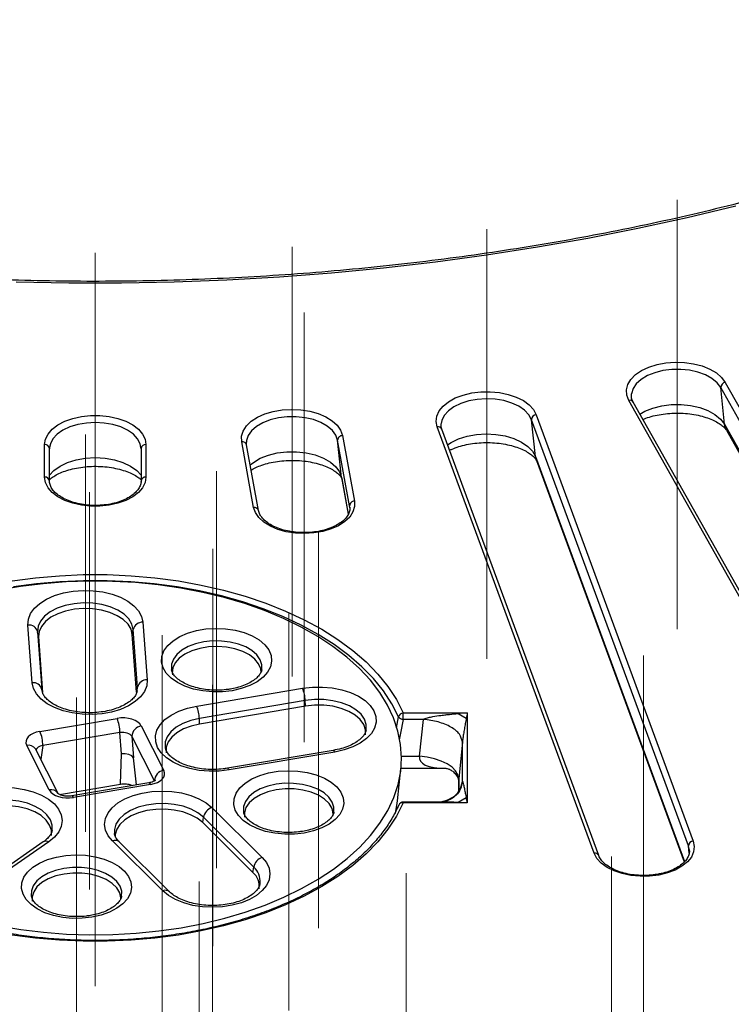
# Model space of a CAD drawing. Header units: millimetres. Extents: x 200 to 5740, y 200 to 4000.
# Tile 19 of 33: x 4318 to 4463, y 2427 to 2628. Entities that reach past the tile are written whole.
import ezdxf

# ---------------------------------------------------------------- set-up
doc = ezdxf.new("R2010")
doc.units = ezdxf.units.MM
doc.header["$LTSCALE"] = 20
doc.linetypes.add('CENTERX2', pattern=[20.32, 12.7, -2.54, 2.54, -2.54])
doc.layers.add('FORMAT', color=7, linetype='Continuous')

msp = doc.modelspace()

# ---------------------------------------------------------------- linework, layer by layer
at = {"color": 7, "linetype": 'Continuous', "lineweight": 25}
for p, q in [((4508.48, 2468.591), (4460.892, 2553.142)), ((4461.669, 2545.654), (4460.892, 2553.142)), ((4461.839, 2554.207), (4509.428, 2469.656)), ((4489.757, 2465.967), (4442.169, 2550.518)), ((4490.629, 2465.641), (4443.04, 2550.192)), ((4423.269, 2547.594), (4455.288, 2460.635)), ((4435.057, 2458.152), (4403.039, 2545.112)), ((4403.827, 2545.799), (4403.814, 2545.649)), ((4454.313, 2459.628), (4422.295, 2546.587)), ((4423.095, 2539.052), (4422.295, 2546.587)), ((4383.714, 2543.345), (4386.151, 2529.959)), ((4435.996, 2457.681), (4403.977, 2544.641)), ((4462.049, 2544.446), (4507.212, 2464.205)), ((4322.923, 2534.882), (4322.923, 2541.506)), ((4343.605, 2541.506), (4343.605, 2534.882)), ((4365.582, 2528.711), (4363.144, 2542.097)), ((4364.102, 2542.167), (4364.09, 2542.02)), ((4366.565, 2528.073), (4364.128, 2541.46)), ((4385.16, 2529.011), (4382.723, 2542.397)), ((4383.536, 2534.813), (4382.723, 2542.397)), ((4323.931, 2540.897), (4323.919, 2540.618)), ((4323.923, 2534.065), (4323.923, 2540.689)), ((4342.609, 2540.618), (4342.591, 2540.952)), ((4342.605, 2540.689), (4342.605, 2534.065)), ((4423.275, 2538.278), (4453.438, 2456.358)), ((4323.919, 2533.994), (4323.923, 2534.065)), ((4342.609, 2533.994), (4342.605, 2534.065)), ((4383.571, 2534.574), (4383.536, 2534.813)), ((4383.571, 2534.574), (4384.889, 2527.336)), ((4385.194, 2528.775), (4385.16, 2529.011)), ((4342.982, 2505.269), (4343.845, 2493.508)), ((4320.389, 2492.934), (4319.526, 2504.696)), ((4321.505, 2503.338), (4322.368, 2491.577)), ((4321.685, 2502.299), (4321.505, 2503.338)), ((4340.824, 2502.767), (4341.004, 2503.815)), ((4341.866, 2492.054), (4341.004, 2503.815)), ((4321.685, 2502.299), (4322.519, 2490.919)), ((4341.687, 2491.005), (4340.824, 2502.767)), ((4341.687, 2491.005), (4341.866, 2492.054)), ((4353.959, 2488.144), (4375.553, 2491.793)), ((4376.109, 2489.29), (4354.516, 2485.641)), ((4376.16, 2488.147), (4376.109, 2489.29)), ((4376.16, 2488.147), (4354.566, 2484.498)), ((4321.974, 2483.006), (4337.709, 2485.665)), ((4354.566, 2484.498), (4354.516, 2485.641)), ((4396.11, 2486.774), (4409.18, 2486.774)), ((4396.11, 2485.454), (4396.11, 2486.774)), ((4400.215, 2485.454), (4396.11, 2485.454)), ((4399.458, 2477.952), (4400.215, 2485.454)), ((4407.294, 2486.635), (4408.971, 2485.667)), ((4409.18, 2486.774), (4409.18, 2468.397)), ((4342.653, 2484.104), (4347.259, 2475.02)), ((4338.269, 2482.786), (4322.533, 2480.127)), ((4338.615, 2478.394), (4338.269, 2482.786)), ((4345.347, 2472.921), (4340.741, 2482.005)), ((4340.741, 2482.005), (4341.087, 2477.613)), ((4408.184, 2480.853), (4407.427, 2473.352)), ((4408.184, 2472.828), (4408.184, 2480.853)), ((4323.875, 2471.068), (4319.269, 2480.152)), ((4325.659, 2470.339), (4321.053, 2479.423)), ((4347.547, 2479.675), (4347.567, 2479.573)), ((4381.816, 2479.125), (4360.222, 2475.476)), ((4382.149, 2478.786), (4360.555, 2475.137)), ((4338.418, 2472.249), (4338.615, 2478.394)), ((4339.39, 2478.434), (4338.615, 2478.394)), ((4340.131, 2478.3), (4339.39, 2478.434)), ((4340.727, 2478.012), (4340.131, 2478.3)), ((4341.087, 2477.613), (4340.727, 2478.012)), ((4394.946, 2468.847), (4395.644, 2475.354)), ((4395.657, 2475.472), (4404.904, 2475.472)), ((4407.408, 2472.967), (4407.408, 2470.767)), ((4325.965, 2470.145), (4338.418, 2472.249)), ((4344.221, 2472.505), (4328.486, 2469.846)), ((4344.554, 2472.166), (4328.819, 2469.507)), ((4408.971, 2469.468), (4407.294, 2468.5)), ((4357.048, 2467.471), (4367.309, 2457.298)), ((4395.157, 2467.871), (4395.194, 2467.983)), ((4403.996, 2468.581), (4396.11, 2468.581)), ((4409.18, 2468.397), (4396.11, 2468.397)), ((4355.182, 2464.394), (4355.337, 2465.49)), ((4365.597, 2455.317), (4355.337, 2465.49)), ((4365.442, 2454.221), (4355.182, 2464.394)), ((4322.641, 2460.457), (4310.709, 2452.201)), ((4323.779, 2460.445), (4311.847, 2452.189)), ((4347.02, 2450.479), (4336.76, 2460.652)), ((4348.428, 2450.266), (4338.168, 2460.439)), ((4454.5, 2458.84), (4454.486, 2458.953)), ((4365.442, 2454.221), (4365.597, 2455.317)), ((4366.874, 2451.923), (4366.894, 2452.058))]:
    msp.add_line(p, q, dxfattribs=at)
at = {"color": 8, "linetype": 'Continuous', "lineweight": 25}
for p, q in [((4461.669, 2545.654), (4507.419, 2464.371)), ((4423.095, 2539.052), (4453.515, 2456.433)), ((4383.536, 2534.813), (4384.895, 2527.35)), ((4385.204, 2528.6), (4385.16, 2529.011)), ((4322.368, 2491.577), (4322.399, 2491.306)), ((4322.422, 2491.265), (4322.368, 2491.577)), ((4341.83, 2491.275), (4341.866, 2492.054)), ((4394.714, 2483.728), (4395.157, 2485.969)), ((4322.533, 2480.127), (4322.139, 2477.282)), ((4341.666, 2472.073), (4341.087, 2477.613)), ((4395.761, 2477.952), (4399.458, 2477.952)), ((4407.427, 2473.352), (4407.427, 2470.784)), ((4408.113, 2472.203), (4408.184, 2472.828)), ((4396.11, 2468.581), (4396.11, 2468.397)), ((4454.486, 2458.953), (4454.313, 2459.628)), ((4454.468, 2458.167), (4454.313, 2459.628))]:
    msp.add_line(p, q, dxfattribs=at)
at = {"color": 7, "linetype": 'Continuous', "lineweight": 25, "flags": 128}
for points in [[(4463.988, 2590.181), (4454.056, 2587.794), (4443.995, 2585.596), (4433.813, 2583.591), (4423.523, 2581.779), (4413.136, 2580.165), (4402.661, 2578.748), (4392.112, 2577.53), (4381.5, 2576.514), (4370.835, 2575.7), (4360.129, 2575.088), (4349.395, 2574.68), (4338.643, 2574.476), (4327.885, 2574.476), (4317.133, 2574.68)], [(4442.169, 2550.518), (4441.749, 2551.592), (4441.678, 2552.693), (4441.96, 2553.783), (4442.583, 2554.824), (4443.527, 2555.782), (4444.759, 2556.623), (4446.239, 2557.319), (4447.914, 2557.846), (4449.729, 2558.186), (4451.622, 2558.328), (4453.527, 2558.267), (4455.381, 2558.005), (4457.119, 2557.551), (4458.684, 2556.92), (4460.02, 2556.134), (4461.084, 2555.219), (4461.839, 2554.207)], [(4403.039, 2545.112), (4402.816, 2546.206), (4402.945, 2547.305), (4403.422, 2548.372), (4404.23, 2549.37), (4405.342, 2550.265), (4406.721, 2551.027), (4408.318, 2551.63), (4410.08, 2552.053), (4411.947, 2552.282), (4413.854, 2552.309), (4415.738, 2552.134), (4417.534, 2551.761), (4419.181, 2551.204), (4420.622, 2550.483), (4421.81, 2549.62), (4422.702, 2548.646), (4423.269, 2547.594)], [(4322.923, 2541.506), (4323.099, 2542.603), (4323.621, 2543.662), (4324.472, 2544.649), (4325.622, 2545.528), (4327.032, 2546.27), (4328.655, 2546.85), (4330.434, 2547.248), (4332.31, 2547.45), (4334.218, 2547.45), (4336.094, 2547.248), (4337.874, 2546.85), (4339.496, 2546.27), (4340.906, 2545.528), (4342.056, 2544.649), (4342.907, 2543.662), (4343.429, 2542.603), (4343.605, 2541.506)], [(4363.144, 2542.097), (4363.121, 2543.199), (4363.448, 2544.284), (4364.116, 2545.316), (4365.1, 2546.26), (4366.369, 2547.083), (4367.877, 2547.758), (4369.575, 2548.261), (4371.404, 2548.575), (4373.302, 2548.69), (4375.204, 2548.602), (4377.046, 2548.314), (4378.764, 2547.835), (4380.301, 2547.182), (4381.604, 2546.377), (4382.629, 2545.448), (4383.34, 2544.425), (4383.714, 2543.345)], [(4343.605, 2534.882), (4343.429, 2533.785), (4342.907, 2532.725), (4342.056, 2531.739), (4340.906, 2530.86), (4339.496, 2530.118), (4337.874, 2529.538), (4336.094, 2529.14), (4334.218, 2528.937), (4332.31, 2528.937), (4330.434, 2529.14), (4328.655, 2529.538), (4327.032, 2530.118), (4325.622, 2530.86), (4324.472, 2531.739), (4323.621, 2532.725), (4323.099, 2533.785), (4322.923, 2534.882)], [(4386.151, 2529.959), (4386.174, 2528.857), (4385.847, 2527.772), (4385.18, 2526.74), (4384.195, 2525.796), (4382.927, 2524.973), (4381.418, 2524.298), (4379.721, 2523.795), (4377.892, 2523.48), (4375.994, 2523.365), (4374.091, 2523.453), (4372.25, 2523.742), (4370.531, 2524.221), (4368.994, 2524.874), (4367.691, 2525.679), (4366.667, 2526.608), (4365.955, 2527.63), (4365.582, 2528.711)], [(4316.313, 2513.709), (4321.086, 2514.345), (4325.929, 2514.771), (4330.815, 2514.985), (4335.714, 2514.985), (4340.599, 2514.771), (4345.442, 2514.345), (4350.215, 2513.709), (4354.892, 2512.867), (4359.446, 2511.824), (4363.849, 2510.584), (4368.079, 2509.157), (4372.109, 2507.549), (4375.918, 2505.77), (4379.482, 2503.83), (4382.784, 2501.741), (4385.802, 2499.513), (4388.52, 2497.16), (4390.923, 2494.695), (4392.996, 2492.133), (4394.728, 2489.488), (4396.11, 2486.774)], [(4350.824, 2442.959), (4355.31, 2443.824), (4359.67, 2444.884), (4363.878, 2446.13), (4367.911, 2447.557), (4371.746, 2449.155), (4375.361, 2450.917), (4378.734, 2452.831), (4381.847, 2454.887), (4384.681, 2457.074), (4387.221, 2459.377), (4389.452, 2461.785), (4391.361, 2464.283), (4392.937, 2466.858), (4394.172, 2469.494), (4395.058, 2472.176), (4395.589, 2474.89), (4395.764, 2477.619), (4395.581, 2480.347), (4395.04, 2483.06), (4394.146, 2485.741), (4392.904, 2488.376), (4391.319, 2490.949), (4389.402, 2493.446), (4387.164, 2495.851), (4384.616, 2498.152), (4381.775, 2500.335), (4378.656, 2502.388), (4375.277, 2504.299), (4371.657, 2506.056), (4367.817, 2507.651), (4363.779, 2509.074), (4359.567, 2510.316), (4355.203, 2511.37), (4350.715, 2512.231), (4346.126, 2512.894), (4341.463, 2513.354), (4336.754, 2513.61), (4332.025, 2513.659), (4327.302, 2513.502), (4322.614, 2513.139), (4317.987, 2512.572), (4313.447, 2511.805)], [(4395.157, 2485.969), (4393.797, 2488.641), (4392.091, 2491.246), (4390.049, 2493.77), (4387.682, 2496.197), (4385.005, 2498.514), (4382.033, 2500.708), (4378.782, 2502.766), (4375.271, 2504.677), (4371.52, 2506.429), (4367.551, 2508.012), (4363.386, 2509.418), (4359.049, 2510.638), (4354.564, 2511.666), (4349.958, 2512.496), (4345.257, 2513.122), (4340.487, 2513.541), (4335.676, 2513.752), (4330.852, 2513.752), (4326.041, 2513.541), (4321.271, 2513.122), (4316.57, 2512.496)], [(4319.526, 2504.696), (4319.618, 2505.876), (4320.064, 2507.029), (4320.849, 2508.119), (4321.951, 2509.115), (4323.335, 2509.985), (4324.96, 2510.702), (4326.776, 2511.247), (4328.729, 2511.6), (4330.758, 2511.753), (4332.802, 2511.7), (4334.799, 2511.443), (4336.688, 2510.989), (4338.413, 2510.353), (4339.919, 2509.554), (4341.163, 2508.616), (4342.105, 2507.567), (4342.718, 2506.44), (4342.982, 2505.269)], [(4341.004, 2503.815), (4340.736, 2504.908), (4340.104, 2505.951), (4339.131, 2506.902), (4337.856, 2507.725), (4336.327, 2508.389), (4334.604, 2508.868), (4332.751, 2509.143), (4330.841, 2509.205), (4328.947, 2509.05), (4327.142, 2508.685), (4325.495, 2508.124), (4324.069, 2507.388), (4322.919, 2506.505), (4322.089, 2505.51), (4321.612, 2504.441), (4321.505, 2503.338)], [(4340.824, 2502.767), (4340.561, 2503.84), (4339.941, 2504.863), (4338.986, 2505.797), (4337.735, 2506.605), (4336.234, 2507.256), (4334.542, 2507.726), (4332.724, 2507.997), (4330.849, 2508.057), (4328.99, 2507.906), (4327.218, 2507.547), (4325.601, 2506.996), (4324.201, 2506.274), (4323.072, 2505.408), (4322.258, 2504.431), (4321.789, 2503.381), (4321.685, 2502.299)], [(4361.182, 2491.303), (4359.205, 2491.078), (4357.191, 2491.06), (4355.203, 2491.25), (4353.306, 2491.642), (4351.56, 2492.223), (4350.023, 2492.974), (4348.742, 2493.872), (4347.76, 2494.888), (4347.108, 2495.988), (4346.806, 2497.138), (4346.866, 2498.301), (4347.283, 2499.439), (4348.046, 2500.515), (4349.13, 2501.496), (4350.5, 2502.349), (4352.111, 2503.047), (4353.913, 2503.568), (4355.847, 2503.895), (4357.85, 2504.017), (4359.859, 2503.931), (4361.81, 2503.639), (4363.638, 2503.15), (4365.287, 2502.481), (4366.701, 2501.653), (4367.837, 2500.693), (4368.658, 2499.63), (4369.137, 2498.5), (4369.258, 2497.339), (4369.019, 2496.185), (4368.426, 2495.073), (4367.499, 2494.04), (4366.267, 2493.12), (4364.771, 2492.341), (4363.057, 2491.729), (4361.182, 2491.303)], [(4367.098, 2494.916), (4367.023, 2495.774), (4366.597, 2496.806), (4365.82, 2497.767), (4364.724, 2498.617), (4363.353, 2499.323), (4361.764, 2499.856), (4360.023, 2500.193), (4358.199, 2500.32), (4356.368, 2500.233), (4354.606, 2499.935), (4352.983, 2499.439), (4351.566, 2498.764), (4350.414, 2497.938), (4349.573, 2496.995), (4349.079, 2495.973), (4348.951, 2494.916), (4348.991, 2494.56)], [(4343.845, 2493.508), (4343.753, 2492.328), (4343.308, 2491.175), (4342.522, 2490.084), (4341.421, 2489.089), (4340.036, 2488.219), (4338.411, 2487.501), (4336.595, 2486.957), (4334.643, 2486.603), (4332.614, 2486.451), (4330.57, 2486.504), (4328.573, 2486.761), (4326.683, 2487.214), (4324.959, 2487.85), (4323.452, 2488.65), (4322.209, 2489.588), (4321.266, 2490.636), (4320.653, 2491.763), (4320.389, 2492.934)], [(4375.553, 2491.793), (4377.559, 2492.025), (4379.605, 2492.052), (4381.628, 2491.874), (4383.566, 2491.496), (4385.361, 2490.929), (4386.958, 2490.19), (4388.309, 2489.303), (4389.373, 2488.294), (4390.117, 2487.194), (4390.518, 2486.036), (4390.565, 2484.855), (4390.256, 2483.687), (4389.601, 2482.568), (4388.619, 2481.532), (4387.34, 2480.61), (4385.803, 2479.83), (4384.055, 2479.216), (4382.149, 2478.786)], [(4360.555, 2475.137), (4358.549, 2474.905), (4356.503, 2474.878), (4354.48, 2475.056), (4352.542, 2475.435), (4350.747, 2476.002), (4349.15, 2476.74), (4347.799, 2477.627), (4346.735, 2478.636), (4345.991, 2479.737), (4345.59, 2480.895), (4345.543, 2482.076), (4345.852, 2483.244), (4346.507, 2484.363), (4347.489, 2485.399), (4348.768, 2486.321), (4350.305, 2487.101), (4352.053, 2487.715), (4353.959, 2488.144)], [(4388.382, 2482.291), (4388.392, 2483.329), (4388.043, 2484.394), (4387.342, 2485.399), (4386.314, 2486.306), (4384.999, 2487.08), (4383.448, 2487.691), (4381.72, 2488.116), (4379.882, 2488.338), (4378.005, 2488.348), (4376.16, 2488.147)], [(4354.566, 2484.498), (4352.824, 2484.093), (4351.253, 2483.499), (4349.912, 2482.74), (4348.854, 2481.845), (4348.119, 2480.848), (4347.734, 2479.786), (4347.716, 2478.703), (4347.726, 2478.642)], [(4407.427, 2473.352), (4407.264, 2474.146), (4406.803, 2474.932), (4406.063, 2475.679), (4405.072, 2476.36), (4403.867, 2476.948), (4402.494, 2477.42), (4401.005, 2477.759), (4399.458, 2477.952)], [(4375.904, 2462.272), (4373.927, 2462.047), (4371.913, 2462.029), (4369.925, 2462.218), (4368.028, 2462.61), (4366.282, 2463.191), (4364.745, 2463.943), (4363.464, 2464.841), (4362.482, 2465.856), (4361.83, 2466.957), (4361.528, 2468.107), (4361.588, 2469.27), (4362.005, 2470.407), (4362.768, 2471.484), (4363.852, 2472.465), (4365.222, 2473.318), (4366.833, 2474.016), (4368.635, 2474.537), (4370.569, 2474.863), (4372.572, 2474.986), (4374.581, 2474.899), (4376.532, 2474.607), (4378.36, 2474.119), (4380.009, 2473.45), (4381.423, 2472.622), (4382.559, 2471.661), (4383.38, 2470.599), (4383.859, 2469.469), (4383.98, 2468.308), (4383.741, 2467.153), (4383.148, 2466.041), (4382.221, 2465.009), (4380.989, 2464.088), (4379.493, 2463.309), (4377.779, 2462.698), (4375.904, 2462.272)], [(4305.752, 2469.128), (4307.195, 2469.965), (4308.868, 2470.646), (4310.72, 2471.148), (4312.695, 2471.457), (4314.733, 2471.563), (4316.772, 2471.463), (4318.75, 2471.161), (4320.607, 2470.665), (4322.286, 2469.99), (4323.737, 2469.157), (4324.915, 2468.191), (4325.785, 2467.122), (4326.32, 2465.982), (4326.504, 2464.805), (4326.332, 2463.628), (4325.808, 2462.487), (4324.948, 2461.415), (4323.779, 2460.445)], [(4336.76, 2460.652), (4335.888, 2461.721), (4335.351, 2462.861), (4335.165, 2464.037), (4335.336, 2465.214), (4335.859, 2466.356), (4336.717, 2467.429), (4337.884, 2468.399), (4339.326, 2469.237), (4340.998, 2469.918), (4342.849, 2470.421), (4344.823, 2470.731), (4346.861, 2470.838), (4348.9, 2470.74), (4350.878, 2470.438), (4352.736, 2469.943), (4354.416, 2469.269), (4355.869, 2468.437), (4357.048, 2467.471)], [(4370.196, 2471.079), (4368.494, 2470.679), (4366.967, 2470.09), (4365.676, 2469.336), (4364.674, 2468.447), (4364.003, 2467.46), (4363.69, 2466.415), (4363.713, 2465.528)], [(4381.821, 2465.891), (4381.82, 2466.214), (4381.577, 2467.265), (4380.972, 2468.266), (4380.031, 2469.177), (4378.791, 2469.959), (4377.304, 2470.581), (4375.63, 2471.018), (4373.838, 2471.252), (4372.002, 2471.272), (4370.196, 2471.079)], [(4394.507, 2466.272), (4394.891, 2468.388), (4394.946, 2468.847)], [(4324.297, 2461.787), (4324.305, 2462.834), (4323.954, 2463.899), (4323.249, 2464.904), (4322.219, 2465.81), (4320.902, 2466.583), (4319.349, 2467.192), (4317.62, 2467.615), (4315.782, 2467.835), (4313.904, 2467.844), (4312.06, 2467.641), (4310.319, 2467.234), (4308.75, 2466.639), (4307.411, 2465.879)], [(4396.11, 2468.397), (4394.728, 2465.684), (4392.996, 2463.039), (4390.923, 2460.476), (4388.52, 2458.012), (4385.802, 2455.659), (4382.784, 2453.431), (4379.482, 2451.341), (4375.918, 2449.401), (4372.109, 2447.622), (4368.079, 2446.015), (4363.849, 2444.587), (4359.446, 2443.348), (4354.892, 2442.304), (4350.215, 2441.462), (4345.442, 2440.826), (4340.599, 2440.401), (4335.714, 2440.187), (4330.815, 2440.187), (4325.929, 2440.401), (4321.086, 2440.826), (4316.313, 2441.462)], [(4355.182, 2464.394), (4354.082, 2465.273), (4352.707, 2466.011), (4351.109, 2466.58), (4349.349, 2466.958), (4347.495, 2467.131), (4345.619, 2467.092), (4343.792, 2466.842), (4342.085, 2466.391), (4340.562, 2465.756), (4339.284, 2464.962), (4338.298, 2464.04), (4337.643, 2463.024), (4337.344, 2461.954), (4337.328, 2461.484)], [(4455.288, 2460.635), (4455.511, 2459.541), (4455.381, 2458.442), (4454.905, 2457.375), (4454.096, 2456.377), (4452.984, 2455.482), (4451.606, 2454.72), (4450.009, 2454.117), (4448.247, 2453.694), (4446.38, 2453.465), (4444.472, 2453.437), (4442.588, 2453.613), (4440.792, 2453.986), (4439.146, 2454.542), (4437.704, 2455.264), (4436.517, 2456.127), (4435.624, 2457.101), (4435.057, 2458.152)], [(4332.59, 2445.099), (4330.613, 2444.873), (4328.599, 2444.855), (4326.611, 2445.045), (4324.714, 2445.437), (4322.968, 2446.018), (4321.431, 2446.769), (4320.15, 2447.667), (4319.168, 2448.683), (4318.516, 2449.784), (4318.214, 2450.934), (4318.273, 2452.096), (4318.691, 2453.234), (4319.454, 2454.311), (4320.538, 2455.291), (4321.908, 2456.144), (4323.519, 2456.842), (4325.321, 2457.363), (4327.254, 2457.69), (4329.258, 2457.812), (4331.267, 2457.726), (4333.218, 2457.434), (4335.046, 2456.946), (4336.694, 2456.277), (4338.109, 2455.448), (4339.245, 2454.488), (4340.066, 2453.425), (4340.544, 2452.296), (4340.666, 2451.135), (4340.427, 2449.98), (4339.834, 2448.868), (4338.907, 2447.835), (4337.675, 2446.915), (4336.178, 2446.136), (4334.465, 2445.524), (4332.59, 2445.099)], [(4367.309, 2457.298), (4368.18, 2456.23), (4368.717, 2455.09), (4368.903, 2453.913), (4368.732, 2452.736), (4368.209, 2451.594), (4367.351, 2450.522), (4366.184, 2449.552), (4364.742, 2448.713), (4363.071, 2448.032), (4361.219, 2447.529), (4359.245, 2447.219), (4357.207, 2447.112), (4355.168, 2447.211), (4353.19, 2447.512), (4351.332, 2448.008), (4349.652, 2448.682), (4348.2, 2449.514), (4347.02, 2450.479)], [(4326.882, 2453.905), (4325.18, 2453.506), (4323.653, 2452.917), (4322.362, 2452.163), (4321.36, 2451.274), (4320.689, 2450.287), (4320.376, 2449.242), (4320.399, 2448.355)], [(4338.507, 2448.718), (4338.506, 2449.04), (4338.263, 2450.091), (4337.658, 2451.093), (4336.717, 2452.003), (4335.477, 2452.786), (4333.99, 2453.408), (4332.316, 2453.845), (4330.524, 2454.078), (4328.688, 2454.099), (4326.882, 2453.905)], [(4313.555, 2443.346), (4318.097, 2442.584), (4322.726, 2442.022), (4327.415, 2441.664), (4332.138, 2441.511), (4336.867, 2441.565), (4341.576, 2441.826), (4346.237, 2442.291), (4350.824, 2442.959)]]:
    msp.add_lwpolyline(points, dxfattribs=at)
at = {"color": 8, "linetype": 'Continuous', "lineweight": 25, "flags": 128}
for points in [[(4460.892, 2553.142), (4460.157, 2554.111), (4459.11, 2554.979), (4457.789, 2555.712), (4456.246, 2556.282), (4454.54, 2556.667), (4452.737, 2556.853), (4450.905, 2556.832), (4449.116, 2556.606), (4447.438, 2556.182), (4445.935, 2555.577), (4444.665, 2554.815), (4443.677, 2553.924), (4443.01, 2552.939), (4442.688, 2551.901)], [(4422.295, 2546.587), (4421.74, 2547.595), (4420.856, 2548.521), (4419.675, 2549.33), (4418.244, 2549.99), (4416.617, 2550.476), (4414.857, 2550.77), (4413.032, 2550.86), (4411.211, 2550.742), (4409.465, 2550.422), (4407.861, 2549.911), (4406.46, 2549.23), (4405.317, 2548.404), (4404.474, 2547.465), (4403.965, 2546.449), (4403.827, 2545.799)], [(4444.417, 2547.745), (4445.403, 2548.303), (4447.038, 2548.96), (4448.863, 2549.421), (4450.809, 2549.668), (4452.801, 2549.69), (4454.762, 2549.488), (4456.618, 2549.069), (4458.296, 2548.449), (4459.732, 2547.652), (4460.871, 2546.708), (4461.669, 2545.654)], [(4382.723, 2542.397), (4382.354, 2543.433), (4381.642, 2544.407), (4380.614, 2545.283), (4379.31, 2546.026), (4377.78, 2546.608), (4376.083, 2547.006), (4374.284, 2547.205), (4372.452, 2547.199), (4370.658, 2546.985), (4368.97, 2546.574), (4367.453, 2545.981), (4366.167, 2545.228), (4365.159, 2544.345), (4364.469, 2543.366), (4364.123, 2542.327), (4364.102, 2542.167)], [(4342.591, 2540.952), (4342.43, 2541.671), (4341.898, 2542.683), (4341.034, 2543.615), (4339.872, 2544.433), (4338.456, 2545.104), (4336.84, 2545.602), (4335.087, 2545.909), (4333.264, 2546.013), (4331.441, 2545.909), (4329.688, 2545.602), (4328.072, 2545.104), (4326.656, 2544.433), (4325.494, 2543.615), (4324.63, 2542.683), (4324.098, 2541.671), (4323.931, 2540.897)], [(4462.049, 2544.446), (4461.827, 2544.94), (4461.669, 2545.654)], [(4405.152, 2541.449), (4405.874, 2541.926), (4407.398, 2542.667), (4409.142, 2543.222), (4411.041, 2543.571), (4413.021, 2543.698), (4415.006, 2543.601), (4416.92, 2543.281), (4418.689, 2542.752), (4420.246, 2542.034), (4421.53, 2541.155), (4422.492, 2540.148), (4423.095, 2539.052)], [(4364.874, 2537.366), (4365.531, 2537.892), (4366.93, 2538.711), (4368.58, 2539.356), (4370.415, 2539.803), (4372.367, 2540.035), (4374.359, 2540.042), (4376.316, 2539.825), (4378.161, 2539.392), (4379.825, 2538.759), (4381.243, 2537.951), (4382.361, 2536.999), (4383.135, 2535.94), (4383.536, 2534.813)], [(4423.275, 2538.278), (4423.257, 2538.328), (4423.095, 2539.052)], [(4323.923, 2535.296), (4324.814, 2536.244), (4326.078, 2537.133), (4327.618, 2537.863), (4329.375, 2538.405), (4331.281, 2538.739), (4333.264, 2538.852), (4335.247, 2538.739), (4337.153, 2538.405), (4338.91, 2537.863), (4340.45, 2537.133), (4341.714, 2536.244), (4342.605, 2535.296)], [(4367.234, 2495.579), (4367.246, 2496.596), (4366.91, 2497.626), (4366.231, 2498.598), (4365.238, 2499.474), (4363.967, 2500.222), (4362.468, 2500.813), (4360.798, 2501.223), (4359.022, 2501.438), (4357.207, 2501.448), (4355.423, 2501.253), (4353.74, 2500.862), (4352.221, 2500.288), (4350.925, 2499.555), (4349.903, 2498.689), (4349.192, 2497.725), (4348.82, 2496.7), (4348.803, 2495.652), (4348.823, 2495.537)], [(4388.546, 2483.244), (4388.552, 2483.277), (4388.571, 2484.382), (4388.216, 2485.467), (4387.501, 2486.491), (4386.454, 2487.415), (4385.114, 2488.204), (4383.534, 2488.826), (4381.774, 2489.259), (4379.902, 2489.484), (4377.989, 2489.495), (4376.109, 2489.29)], [(4354.516, 2485.641), (4352.741, 2485.228), (4351.14, 2484.624), (4349.775, 2483.851), (4348.696, 2482.938), (4347.947, 2481.922), (4347.556, 2480.841), (4347.537, 2479.737), (4347.547, 2479.675)], [(4396.11, 2485.454), (4395.559, 2482.664), (4395.289, 2481.302)], [(4381.816, 2479.125), (4381.862, 2479.123), (4381.952, 2479.071), (4382.049, 2478.957), (4382.149, 2478.786)], [(4360.555, 2475.137), (4360.455, 2475.308), (4360.358, 2475.422), (4360.268, 2475.474), (4360.221, 2475.476)], [(4344.554, 2472.166), (4344.439, 2472.359), (4344.328, 2472.474), (4344.227, 2472.506), (4344.221, 2472.505)], [(4381.956, 2466.548), (4381.968, 2467.565), (4381.632, 2468.594), (4380.953, 2469.566), (4379.96, 2470.443), (4378.689, 2471.191), (4377.19, 2471.781), (4375.52, 2472.192), (4373.744, 2472.406), (4371.929, 2472.416), (4370.145, 2472.222), (4368.462, 2471.831), (4366.943, 2471.257), (4365.647, 2470.523), (4364.624, 2469.658), (4363.914, 2468.694), (4363.542, 2467.668), (4363.525, 2466.621), (4363.544, 2466.506)], [(4324.484, 2462.87), (4324.484, 2463.887), (4324.126, 2464.972), (4323.409, 2465.996), (4322.359, 2466.919), (4321.017, 2467.706), (4319.435, 2468.327), (4317.674, 2468.758), (4315.801, 2468.982), (4313.888, 2468.991), (4312.009, 2468.784), (4310.236, 2468.37), (4308.637, 2467.764), (4307.273, 2466.989)], [(4328.819, 2469.507), (4328.704, 2469.7), (4328.593, 2469.815), (4328.492, 2469.846), (4328.486, 2469.846)], [(4355.337, 2465.49), (4354.217, 2466.386), (4352.816, 2467.138), (4351.188, 2467.717), (4349.395, 2468.102), (4347.507, 2468.278), (4345.595, 2468.238), (4343.734, 2467.984), (4341.994, 2467.524), (4340.443, 2466.878), (4339.141, 2466.069), (4338.137, 2465.129), (4337.469, 2464.094), (4337.165, 2463.004), (4337.18, 2462.187)], [(4338.642, 2449.374), (4338.654, 2450.391), (4338.317, 2451.421), (4337.639, 2452.393), (4336.646, 2453.27), (4335.375, 2454.018), (4333.876, 2454.608), (4332.206, 2455.018), (4330.429, 2455.233), (4328.615, 2455.243), (4326.831, 2455.049), (4325.148, 2454.657), (4323.629, 2454.084), (4322.333, 2453.35), (4321.31, 2452.485), (4320.6, 2451.521), (4320.228, 2450.495), (4320.21, 2449.447), (4320.23, 2449.332)]]:
    msp.add_lwpolyline(points, dxfattribs=at)
at = {"color": 7, "linetype": 'Continuous', "lineweight": 25}
for centre, radius, start, end in [((4461.986, 2553.123), 1.095, 97.72626, 178.98279), ((4423.324, 2546.567), 1.029, 93.01324, 178.88612), ((4383.688, 2542.38), 0.965, 88.47929, 178.98423), ((4386.125, 2528.994), 0.965, 88.47929, 178.98423), ((4342.903, 2503.304), 1.966, 87.67396, 164.94971), ((4319.715, 2502.849), 1.856, 15.27721, 95.82274), ((4320.577, 2491.088), 1.856, 15.27721, 95.82274), ((4343.765, 2491.543), 1.966, 87.67396, 164.94971), ((4369.116, 2489.049), 6.998, 1.97606, 23.09016), ((4347.522, 2485.4), 6.998, 1.97606, 23.09016), ((4331.245, 2482.914), 7.025, 358.95202, 23.05167), ((4396.24, 2485.654), 1.127, 96.61178, 163.80176), ((4396.189, 2486.739), 1.288, 216.74363, 266.46288), ((4315.509, 2480.255), 7.025, 358.95202, 23.05167), ((4342.892, 2481.965), 2.152, 96.38383, 178.93873), ((4347.498, 2472.881), 2.152, 96.38383, 178.93873), ((4357.907, 2465), 2.616, 109.15357, 169.19546), ((4396.11, 2467.581), 1, 90, 156.3126), ((4455.342, 2459.608), 1.029, 93.01324, 178.88612), ((4368.167, 2454.827), 2.616, 109.15357, 169.19546), ((4363.028, 2451.412), 3.704, 351.90004, 49.33419)]:
    msp.add_arc(centre, radius, start, end, dxfattribs=at)
at = {"color": 8, "linetype": 'Continuous', "lineweight": 25}
for centre, radius, start, end in [((4442.379, 2549.752), 0.794, 33.64101, 105.332), ((4403.224, 2544.31), 0.823, 23.7235, 102.96935), ((4323.011, 2540.593), 0.917, 6.01602, 95.5179), ((4343.517, 2540.593), 0.917, 84.4821, 173.98398), ((4363.284, 2541.235), 0.874, 14.91538, 99.20637), ((4323.011, 2533.969), 0.917, 6.01602, 95.5179), ((4343.517, 2533.969), 0.917, 84.4821, 173.98398), ((4365.702, 2527.818), 0.901, 16.46286, 97.65889), ((4319.667, 2478.579), 1.622, 31.35474, 104.21259), ((4324.274, 2469.498), 1.619, 30.73933, 104.24947), ((4395.919, 2467.6), 0.82, 76.56639, 152.17043), ((4337.294, 2459.425), 1.338, 49.25757, 113.55165), ((4323.201, 2459.499), 1.109, 58.55055, 120.28152), ((4435.226, 2457.318), 0.851, 25.29507, 101.41598), ((4363.12, 2452.443), 3.794, 354.17026, 49.24459), ((4347.555, 2449.251), 1.34, 49.5227, 113.5338)]:
    msp.add_arc(centre, radius, start, end, dxfattribs=at)
at = {"color": 7, "linetype": 'Continuous', "lineweight": 25}
for centre, major_axis, ratio, start_param, end_param in [((4338.808, 2483.435), (4.007, 0.022), 0.5796335, 0.2821439, 1.845344), ((4409.18, 2485.958), (9, 0.582), 0.0903519, 1.564953, 1.7761284), ((4409.18, 2485.958), (0.989, 5.259), 0.0285129, 1.4202711, 1.6314465), ((4323.131, 2480.786), (4.023, -0.022), 0.5749044, 1.8657323, 3.4289324), ((4338.808, 2481.802), (2.01, -0.1), 0.4962812, 0.3037976, 1.8669978), ((4343.397, 2474.385), (4.023, -0.022), 0.5749044, 5.007325, 6.5705251), ((4327.72, 2471.736), (4.007, 0.022), 0.5796335, 3.4237365, 4.9869367), ((4409.18, 2467.581), (-0.989, 5.259), 0.0285129, 4.8629142, 5.0740896), ((4409.18, 2467.581), (9, -0.582), 0.0903519, 1.5766396, 1.787815)]:
    msp.add_ellipse(centre, major_axis=major_axis, ratio=ratio, start_param=start_param, end_param=end_param, dxfattribs=at)
at = {"color": 8, "linetype": 'Continuous', "lineweight": 25}
for centre, major_axis, ratio, start_param, end_param in [((4323.131, 2479.153), (2.032, 0.212), 0.519604, 1.8145893, 2.8638751), ((4412.408, 2480.472), (12.966, 3.176), 0.2978549, 2.9814967, 4.0241564), ((4412.408, 2480.472), (4.645, 8.483), 0.2182461, 2.6750176, 2.7622841)]:
    msp.add_ellipse(centre, major_axis=major_axis, ratio=ratio, start_param=start_param, end_param=end_param, dxfattribs=at)
at = {"color": 7, "linetype": 'Continuous', "lineweight": 25}
for points, knots in [([(4560.683, 2628.198), (4559.408, 2627.487), (4555.709, 2625.426), (4549.42, 2622.114), (4541.751, 2618.308), (4533.876, 2614.642), (4525.807, 2611.119), (4517.55, 2607.741), (4509.113, 2604.513), (4500.506, 2601.437), (4491.735, 2598.516), (4482.81, 2595.754), (4473.74, 2593.153), (4464.532, 2590.715), (4455.197, 2588.444), (4445.743, 2586.341), (4436.179, 2584.409), (4426.515, 2582.649), (4416.76, 2581.063), (4406.924, 2579.653), (4397.016, 2578.42), (4387.045, 2577.365), (4377.023, 2576.489), (4366.957, 2575.794), (4356.859, 2575.28), (4346.738, 2574.947), (4336.604, 2574.797), (4326.466, 2574.828), (4316.335, 2575.041), (4306.221, 2575.435), (4296.132, 2576.011), (4286.08, 2576.768), (4276.074, 2577.705), (4266.124, 2578.82), (4256.239, 2580.114), (4246.43, 2581.584), (4236.704, 2583.23), (4227.073, 2585.049), (4217.546, 2587.04), (4208.131, 2589.201), (4198.838, 2591.529), (4189.676, 2594.023), (4180.654, 2596.679), (4171.781, 2599.496), (4163.065, 2602.47), (4154.515, 2605.598), (4146.139, 2608.878), (4137.945, 2612.306), (4129.941, 2615.878), (4122.135, 2619.591), (4114.67, 2623.375), (4109.282, 2626.272), (4106.418, 2627.877), (4105.845, 2628.198)], [0, 0, 0, 0, 0.0105754, 0.0306821, 0.05079, 0.0708987, 0.0910083, 0.1111187, 0.1312301, 0.1513425, 0.1714559, 0.1915702, 0.2116855, 0.2318017, 0.2519188, 0.2720367, 0.2921553, 0.3122747, 0.3323948, 0.3525154, 0.3726366, 0.3927582, 0.4128803, 0.4330026, 0.4531252, 0.4732481, 0.493371, 0.513494, 0.533617, 0.5537399, 0.5738626, 0.5939851, 0.6141072, 0.634229, 0.6543503, 0.6744712, 0.6945914, 0.714711, 0.7348298, 0.7549479, 0.7750652, 0.7951815, 0.8152969, 0.8354113, 0.8555247, 0.875637, 0.8957482, 0.9158583, 0.9359673, 0.9560753, 0.9761822, 0.9952309, 1, 1, 1, 1]), ([(4443.04, 2550.192), (4442.973, 2550.326), (4442.766, 2550.736), (4442.623, 2551.295), (4442.695, 2551.723), (4442.722, 2551.884)], [0, 0, 0, 0, 0.2335417, 0.7130296, 1, 1, 1, 1]), ([(4445.039, 2546.64), (4445.237, 2546.728), (4445.85, 2546.999), (4447.104, 2547.367), (4448.739, 2547.71), (4450.504, 2547.912), (4452.325, 2547.963), (4454.14, 2547.858), (4455.886, 2547.601), (4457.498, 2547.209), (4458.92, 2546.708), (4460.105, 2546.138), (4461.02, 2545.547), (4461.647, 2544.997), (4461.938, 2544.634), (4462.023, 2544.49), (4462.049, 2544.446)], [0, 0, 0, 0, 0.0365589, 0.1135036, 0.1917901, 0.2711063, 0.351055, 0.4312133, 0.5110597, 0.590134, 0.6680602, 0.744564, 0.8196086, 0.8936486, 0.9679429, 1, 1, 1, 1]), ([(4403.977, 2544.641), (4403.933, 2544.773), (4403.817, 2545.123), (4403.832, 2545.466), (4403.842, 2545.681)], [0, 0, 0, 0, 0.3767754, 1, 1, 1, 1]), ([(4364.128, 2541.46), (4364.104, 2541.589), (4364.067, 2541.786), (4364.107, 2541.985), (4364.12, 2542.053)], [0, 0, 0, 0, 0.6574877, 1, 1, 1, 1]), ([(4405.559, 2540.345), (4405.732, 2540.435), (4406.276, 2540.716), (4407.437, 2541.126), (4408.986, 2541.533), (4410.695, 2541.812), (4412.491, 2541.946), (4414.318, 2541.925), (4416.109, 2541.748), (4417.8, 2541.426), (4419.331, 2540.98), (4420.65, 2540.442), (4421.713, 2539.855), (4422.496, 2539.274), (4422.994, 2538.764), (4423.214, 2538.426), (4423.257, 2538.321), (4423.275, 2538.278)], [0, 0, 0, 0, 0.0324668, 0.1020001, 0.172841, 0.2447907, 0.3175183, 0.3906463, 0.4637682, 0.5363864, 0.6081344, 0.6787015, 0.7479165, 0.8159159, 0.8834422, 0.9518356, 1, 1, 1, 1]), ([(4323.923, 2534.378), (4324.057, 2534.498), (4324.393, 2534.797), (4325.249, 2535.326), (4326.422, 2535.881), (4327.83, 2536.368), (4329.421, 2536.751), (4331.15, 2537.003), (4332.958, 2537.107), (4334.783, 2537.055), (4336.559, 2536.848), (4338.223, 2536.5), (4339.718, 2536.033), (4340.984, 2535.483), (4341.98, 2534.908), (4342.406, 2534.555), (4342.605, 2534.39)], [0, 0, 0, 0, 0.047488, 0.118376, 0.1899113, 0.2627502, 0.3369311, 0.4122087, 0.4882234, 0.5645769, 0.6408183, 0.7164571, 0.7911179, 0.864496, 0.936458, 1, 1, 1, 1]), ([(4365.066, 2536.307), (4365.363, 2536.478), (4365.998, 2536.843), (4367.266, 2537.35), (4368.764, 2537.788), (4370.432, 2538.109), (4372.207, 2538.289), (4374.032, 2538.316), (4375.841, 2538.186), (4377.569, 2537.907), (4379.156, 2537.496), (4380.544, 2536.982), (4381.69, 2536.406), (4382.56, 2535.817), (4383.146, 2535.276), (4383.462, 2534.854), (4383.559, 2534.633), (4383.567, 2534.591), (4383.571, 2534.574)], [0, 0, 0, 0, 0.0549447, 0.1177625, 0.1817774, 0.2468736, 0.3127761, 0.37915, 0.4456432, 0.5118057, 0.5772767, 0.6417527, 0.7050272, 0.7671158, 0.8284856, 0.8902389, 0.9542604, 1, 1, 1, 1]), ([(4342.605, 2534.065), (4342.599, 2533.936), (4342.581, 2533.548), (4342.369, 2532.902), (4341.853, 2532.102), (4341.05, 2531.324), (4339.965, 2530.607), (4338.657, 2530.003), (4337.167, 2529.534), (4335.54, 2529.221), (4333.833, 2529.075), (4332.104, 2529.106), (4330.415, 2529.31), (4328.826, 2529.68), (4327.394, 2530.199), (4326.168, 2530.84), (4325.188, 2531.572), (4324.48, 2532.356), (4324.046, 2533.161), (4323.928, 2533.724), (4323.923, 2534.028), (4323.923, 2534.065)], [0, 0, 0, 0, 0.0286508, 0.0859375, 0.1402741, 0.1981213, 0.2547343, 0.3111314, 0.3676316, 0.4243523, 0.4812534, 0.5382448, 0.5952163, 0.6520305, 0.7085815, 0.7647863, 0.8206486, 0.8763937, 0.9325553, 0.9918293, 1, 1, 1, 1]), ([(4385.186, 2528.777), (4385.194, 2528.709), (4385.238, 2528.351), (4385.127, 2527.744), (4384.721, 2526.907), (4384.029, 2526.102), (4383.043, 2525.343), (4381.823, 2524.69), (4380.403, 2524.163), (4378.826, 2523.783), (4377.145, 2523.567), (4375.418, 2523.525), (4373.705, 2523.658), (4372.067, 2523.962), (4370.564, 2524.422), (4369.248, 2525.016), (4368.161, 2525.715), (4367.343, 2526.482), (4366.782, 2527.285), (4366.638, 2527.807), (4366.565, 2528.073)], [0, 0, 0, 0, 0.0151708, 0.0801896, 0.1363424, 0.1962149, 0.2539713, 0.3111838, 0.3683962, 0.4258131, 0.4834396, 0.5411982, 0.598987, 0.6566704, 0.7141302, 0.7712682, 0.8280392, 0.8845667, 0.9412116, 1, 1, 1, 1]), ([(4360.849, 2491.642), (4360.565, 2491.599), (4359.732, 2491.472), (4358.292, 2491.384), (4356.572, 2491.441), (4354.901, 2491.667), (4353.345, 2492.046), (4351.961, 2492.559), (4350.798, 2493.173), (4349.892, 2493.847), (4349.268, 2494.528), (4348.925, 2495.11), (4348.865, 2495.422), (4348.839, 2495.555)], [0, 0, 0, 0, 0.051144, 0.1502475, 0.2495947, 0.3488153, 0.4474955, 0.5453113, 0.6420173, 0.7376254, 0.8328298, 0.929015, 1, 1, 1, 1]), ([(4367.226, 2495.584), (4367.225, 2495.565), (4367.222, 2495.362), (4367.034, 2494.947), (4366.587, 2494.278), (4365.841, 2493.583), (4364.813, 2492.916), (4363.553, 2492.34), (4362.212, 2491.906), (4361.266, 2491.723), (4360.849, 2491.642)], [0, 0, 0, 0, 0.0157152, 0.1655622, 0.3043032, 0.4525053, 0.5967288, 0.7406874, 0.8855972, 1, 1, 1, 1]), ([(4341.806, 2491.262), (4341.779, 2491.108), (4341.719, 2490.764), (4341.365, 2490.151), (4340.745, 2489.45), (4339.843, 2488.752), (4338.668, 2488.104), (4337.278, 2487.561), (4335.715, 2487.147), (4334.027, 2486.883), (4332.27, 2486.784), (4330.504, 2486.854), (4328.793, 2487.092), (4327.197, 2487.484), (4325.772, 2488.011), (4324.567, 2488.641), (4323.616, 2489.336), (4322.945, 2490.046), (4322.534, 2490.714), (4322.456, 2491.094), (4322.417, 2491.282)], [0, 0, 0, 0, 0.0450084, 0.1004093, 0.153616, 0.210296, 0.2664908, 0.3228058, 0.3795499, 0.4367114, 0.4941591, 0.551725, 0.6092067, 0.6663902, 0.7231042, 0.7792189, 0.8347364, 0.8900061, 0.9457372, 1, 1, 1, 1]), ([(4400.215, 2485.454), (4400.232, 2485.47), (4400.271, 2485.506), (4400.599, 2485.69), (4401.095, 2485.802), (4401.702, 2485.935), (4402.543, 2486.091), (4403.596, 2486.246), (4404.74, 2486.385), (4405.903, 2486.512), (4406.722, 2486.584), (4407.294, 2486.635)], [0, 0, 0, 0, 0.0104723, 0.0235934, 0.1588242, 0.2161786, 0.2825328, 0.5134985, 0.6577693, 0.7612846, 1, 1, 1, 1]), ([(4408.971, 2485.667), (4408.907, 2485.323), (4408.778, 2484.622), (4408.587, 2483.542), (4408.42, 2482.547), (4408.299, 2481.777), (4408.232, 2481.297), (4408.2, 2481.036), (4408.189, 2480.908), (4408.184, 2480.853)], [0, 0, 0, 0, 0.2386654, 0.4863912, 0.7173086, 0.8709336, 0.9455137, 0.9765143, 1, 1, 1, 1]), ([(4388.543, 2483.274), (4388.493, 2483.083), (4388.394, 2482.7), (4387.947, 2482.016), (4387.224, 2481.293), (4386.203, 2480.59), (4384.95, 2479.977), (4383.485, 2479.46), (4382.38, 2479.238), (4381.816, 2479.125)], [0, 0, 0, 0, 0.1372415, 0.2753563, 0.4229999, 0.5657978, 0.7080052, 0.8509022, 1, 1, 1, 1]), ([(4360.222, 2475.476), (4359.931, 2475.431), (4359.075, 2475.301), (4357.598, 2475.207), (4355.832, 2475.258), (4354.112, 2475.478), (4352.5, 2475.855), (4351.055, 2476.369), (4349.824, 2476.989), (4348.844, 2477.679), (4348.144, 2478.39), (4347.713, 2479.053), (4347.616, 2479.43), (4347.569, 2479.611)], [0, 0, 0, 0, 0.0502501, 0.1475433, 0.2450668, 0.342491, 0.4394421, 0.5356271, 0.6308134, 0.7249685, 0.8185937, 0.9128157, 1, 1, 1, 1]), ([(4404.927, 2475.469), (4404.924, 2475.47), (4404.916, 2475.472), (4405.274, 2475.404), (4405.871, 2475.133), (4406.572, 2474.59), (4407.106, 2473.887), (4407.364, 2473.244), (4407.393, 2473.06), (4407.406, 2472.981)], [0, 0, 0, 0, 0.0968411, 0.2508062, 0.4087864, 0.5770827, 0.7558384, 0.8951625, 1, 1, 1, 1]), ([(4345.492, 2473.022), (4345.492, 2473.023), (4345.507, 2473.056), (4345.436, 2472.945), (4345.138, 2472.771), (4344.695, 2472.598), (4344.356, 2472.531), (4344.221, 2472.505)], [0, 0, 0, 0, 0.0078025, 0.2750001, 0.5444807, 0.8181036, 1, 1, 1, 1]), ([(4408.184, 2472.828), (4408.186, 2472.833), (4408.19, 2472.844), (4408.227, 2472.817), (4408.282, 2472.611), (4408.349, 2472.355), (4408.443, 2471.971), (4408.56, 2471.451), (4408.687, 2470.857), (4408.816, 2470.237), (4408.907, 2469.784), (4408.971, 2469.468)], [0, 0, 0, 0, 0.01047235, 0.02359341, 0.15882425, 0.21617858, 0.2825328, 0.51349854, 0.65776934, 0.7612846, 1, 1, 1, 1]), ([(4338.418, 2472.249), (4338.753, 2472.283), (4339.389, 2472.346), (4340.271, 2472.215), (4340.696, 2472.024), (4340.882, 2471.94)], [0, 0, 0, 0, 0.3864488, 0.7322469, 1, 1, 1, 1]), ([(4408.027, 2472.002), (4407.883, 2471.503), (4407.637, 2470.645), (4406.429, 2469.494), (4405.074, 2468.763), (4404.313, 2468.639), (4403.96, 2468.581)], [0, 0, 0, 0, 0.3316646, 0.5697203, 0.800286, 1, 1, 1, 1]), ([(4328.486, 2469.846), (4328.354, 2469.827), (4327.965, 2469.772), (4327.264, 2469.776), (4326.529, 2469.907), (4325.999, 2470.105), (4325.686, 2470.31), (4325.659, 2470.346), (4325.645, 2470.365)], [0, 0, 0, 0, 0.1022858, 0.3015522, 0.5034828, 0.6728885, 0.8297416, 1, 1, 1, 1]), ([(4395.194, 2467.983), (4394.999, 2467.557), (4394.426, 2466.311), (4393.247, 2464.276), (4391.562, 2461.91), (4389.587, 2459.616), (4387.336, 2457.406), (4384.819, 2455.29), (4382.048, 2453.277), (4379.036, 2451.38), (4375.798, 2449.605), (4372.348, 2447.964), (4368.705, 2446.465), (4364.885, 2445.114), (4360.907, 2443.92), (4356.792, 2442.888), (4352.56, 2442.024), (4348.231, 2441.333), (4343.828, 2440.818), (4339.371, 2440.481), (4334.885, 2440.325), (4330.39, 2440.351), (4325.909, 2440.557), (4321.465, 2440.944), (4317.08, 2441.509), (4312.775, 2442.249), (4308.573, 2443.16), (4304.494, 2444.238), (4300.558, 2445.476), (4296.785, 2446.87), (4293.195, 2448.41), (4289.803, 2450.088), (4286.628, 2451.897), (4283.684, 2453.826), (4280.988, 2455.866), (4278.543, 2458.003), (4276.393, 2460.234), (4274.933, 2461.939), (4274.285, 2462.914), (4274.162, 2463.099)], [0, 0, 0, 0, 0.0146168, 0.0427931, 0.0709058, 0.0989495, 0.1269431, 0.1549042, 0.182847, 0.2107816, 0.2387146, 0.2666496, 0.2945899, 0.3225369, 0.3504912, 0.3784526, 0.4064205, 0.434394, 0.4623721, 0.4903537, 0.5183375, 0.5463224, 0.5743071, 0.60229, 0.6302698, 0.6582454, 0.6862154, 0.7141787, 0.7421343, 0.7700813, 0.7980191, 0.8259475, 0.8538674, 0.8817807, 0.9096909, 0.9376021, 0.9655222, 0.9934629, 1, 1, 1, 1]), ([(4375.571, 2462.611), (4375.287, 2462.568), (4374.454, 2462.441), (4373.014, 2462.353), (4371.294, 2462.409), (4369.623, 2462.635), (4368.067, 2463.015), (4366.683, 2463.528), (4365.52, 2464.142), (4364.614, 2464.816), (4363.99, 2465.497), (4363.647, 2466.079), (4363.587, 2466.391), (4363.561, 2466.523)], [0, 0, 0, 0, 0.051144, 0.1502475, 0.2495947, 0.3488153, 0.4474955, 0.5453113, 0.6420173, 0.7376254, 0.8328298, 0.929015, 1, 1, 1, 1]), ([(4381.948, 2466.553), (4381.947, 2466.533), (4381.944, 2466.331), (4381.756, 2465.916), (4381.309, 2465.246), (4380.563, 2464.552), (4379.535, 2463.884), (4378.275, 2463.309), (4376.934, 2462.875), (4375.988, 2462.692), (4375.571, 2462.611)], [0, 0, 0, 0, 0.0157152, 0.1655622, 0.3043032, 0.4525053, 0.5967288, 0.7406874, 0.8855972, 1, 1, 1, 1]), ([(4324.446, 2462.844), (4324.436, 2462.73), (4324.407, 2462.426), (4324.109, 2461.866), (4323.559, 2461.16), (4322.954, 2460.697), (4322.641, 2460.457)], [0, 0, 0, 0, 0.1689575, 0.4485624, 0.7143511, 1, 1, 1, 1]), ([(4338.168, 2460.439), (4338.052, 2460.56), (4337.712, 2460.918), (4337.37, 2461.496), (4337.191, 2461.924), (4337.193, 2462.134), (4337.193, 2462.15)], [0, 0, 0, 0, 0.1948463, 0.5748632, 0.9679121, 1, 1, 1, 1]), ([(4454.468, 2458.928), (4454.491, 2458.699), (4454.54, 2458.211), (4454.299, 2457.465), (4453.802, 2456.663), (4453.014, 2455.881), (4451.943, 2455.158), (4450.647, 2454.547), (4449.166, 2454.07), (4447.546, 2453.746), (4445.842, 2453.591), (4444.113, 2453.611), (4442.42, 2453.806), (4440.823, 2454.166), (4439.38, 2454.677), (4438.141, 2455.312), (4437.146, 2456.04), (4436.426, 2456.818), (4436.114, 2457.369), (4436.006, 2457.653), (4435.996, 2457.681)], [0, 0, 0, 0, 0.052656, 0.1126033, 0.1693126, 0.2296979, 0.28869, 0.3474249, 0.40625, 0.4653038, 0.52455, 0.5838962, 0.6432302, 0.7024071, 0.7613161, 0.819868, 0.8780582, 0.9361103, 0.9935911, 1, 1, 1, 1]), ([(4366.875, 2452.003), (4366.875, 2451.978), (4366.879, 2451.754), (4366.699, 2451.316), (4366.266, 2450.616), (4365.535, 2449.89), (4364.515, 2449.189), (4363.263, 2448.573), (4361.81, 2448.071), (4360.198, 2447.707), (4358.48, 2447.498), (4356.713, 2447.456), (4354.959, 2447.584), (4353.28, 2447.877), (4351.735, 2448.318), (4350.385, 2448.884), (4349.236, 2449.547), (4348.699, 2450.025), (4348.428, 2450.266)], [0, 0, 0, 0, 0.0085394, 0.0775605, 0.140866, 0.2085383, 0.2739932, 0.3391784, 0.4046801, 0.4707017, 0.5371644, 0.6038951, 0.6706933, 0.7372993, 0.8034893, 0.8690744, 0.9339392, 1, 1, 1, 1]), ([(4332.257, 2445.438), (4331.973, 2445.394), (4331.14, 2445.267), (4329.7, 2445.179), (4327.98, 2445.236), (4326.309, 2445.462), (4324.753, 2445.842), (4323.368, 2446.355), (4322.206, 2446.969), (4321.3, 2447.642), (4320.676, 2448.324), (4320.333, 2448.905), (4320.273, 2449.218), (4320.247, 2449.35)], [0, 0, 0, 0, 0.051144, 0.1502475, 0.2495947, 0.3488153, 0.4474955, 0.5453113, 0.6420173, 0.7376254, 0.8328298, 0.929015, 1, 1, 1, 1]), ([(4338.634, 2449.379), (4338.633, 2449.36), (4338.629, 2449.158), (4338.442, 2448.742), (4337.995, 2448.073), (4337.249, 2447.378), (4336.22, 2446.711), (4334.961, 2446.136), (4333.62, 2445.702), (4332.674, 2445.518), (4332.257, 2445.438)], [0, 0, 0, 0, 0.0157152, 0.1655622, 0.3043032, 0.4525053, 0.5967288, 0.7406874, 0.8855972, 1, 1, 1, 1])]:
    msp.add_open_spline(points, degree=3, knots=knots, dxfattribs=at)
msp.add_open_spline([(4408.184, 2480.853), (4408.058, 2481.388), (4407.805, 2482.457), (4405.959, 2483.918), (4403.332, 2485.039), (4401.254, 2485.315), (4400.215, 2485.454)], degree=3, dxfattribs=at)
at = {"color": 8, "linetype": 'Continuous', "lineweight": 25}
for points, knots in [([(4403.698, 2468.578), (4404.446, 2468.802), (4406.1, 2469.298), (4407.795, 2470.847), (4408.055, 2472.168), (4408.184, 2472.828)], [0, 0, 0, 0, 0.2923729, 0.6461864, 1, 1, 1, 1]), ([(4407.294, 2468.5), (4406.722, 2468.524), (4405.622, 2468.569), (4404.524, 2468.575), (4403.996, 2468.578)], [0, 0, 0, 0, 0.5194254, 1, 1, 1, 1])]:
    msp.add_open_spline(points, degree=3, knots=knots, dxfattribs=at)
at = {"layer": 'FORMAT', "linetype": 'CENTERX2', "lineweight": 18}
for p, q in [((4452.004, 2503.841), (4452.004, 2591.475)), ((4413.154, 2497.832), (4413.154, 2585.465)), ((4373.429, 2494.2), (4373.429, 2581.833)), ((4333.264, 2431.053), (4333.264, 2580.618)), ((4375.866, 2480.814), (4375.866, 2568.447)), ((4331.254, 2543.577), (4331.254, 2462.533)), ((4358.024, 2536.124), (4358.024, 2455.08)), ((4332.117, 2531.815), (4332.117, 2450.772)), ((4378.851, 2523.884), (4378.851, 2442.84)), ((4357.257, 2520.235), (4357.257, 2439.191)), ((4372.746, 2507.093), (4372.746, 2426.049)), ((4346.904, 2502.656), (4346.904, 2421.612)), ((4445.173, 2410.872), (4445.173, 2498.506)), ((4357.164, 2492.483), (4357.164, 2411.439)), ((4329.432, 2489.919), (4329.432, 2408.876)), ((4438.625, 2369.859), (4438.625, 2457.493)), ((4396.687, 2366.457), (4396.687, 2454.09)), ((4354.439, 2364.751), (4354.439, 2452.385))]:
    msp.add_line(p, q, dxfattribs=at)

doc.saveas('drawing.dxf')
